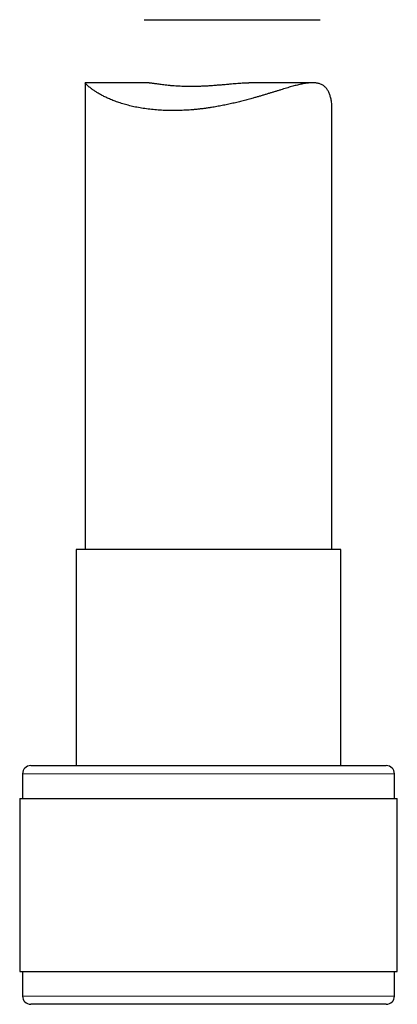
# Model space of a CAD drawing. Header units: millimetres. Extents: x 8 to 817, y 12 to 837.
# Tile 57 of 70: x 597 to 620, y 497 to 557. Entities that reach past the tile are written whole.
import ezdxf

# ---------------------------------------------------------------- set-up
doc = ezdxf.new("R2010")
doc.units = ezdxf.units.MM

msp = doc.modelspace()

# ---------------------------------------------------------------- linework, layer by layer
at = {"color": 7, "linetype": 'Continuous', "lineweight": 30}
for p, q in [((604.631, 556.729), (615.327, 556.729)), ((601.033, 552.894), (601.033, 524.534)), ((604.924, 552.896), (601.036, 552.896)), ((614.867, 552.896), (610.978, 552.896)), ((616.033, 524.534), (616.033, 551.391)), ((600.483, 524.534), (600.483, 511.411)), ((606.207, 524.534), (600.483, 524.534)), ((616.583, 524.534), (606.207, 524.534)), ((616.583, 511.411), (616.583, 524.534)), ((597.233, 510.911), (597.233, 509.411)), ((597.733, 511.411), (605.412, 511.411)), ((605.412, 511.411), (619.333, 511.411)), ((619.833, 509.411), (619.833, 510.911)), ((597.058, 509.411), (597.058, 498.911)), ((597.058, 509.411), (605.217, 509.411)), ((605.217, 509.411), (620.008, 509.411)), ((620.008, 498.911), (620.008, 509.411)), ((597.058, 498.911), (605.217, 498.911)), ((597.233, 498.911), (597.233, 497.411)), ((605.217, 498.911), (620.008, 498.911)), ((619.833, 497.411), (619.833, 498.911)), ((619.333, 496.911), (597.733, 496.911))]:
    msp.add_line(p, q, dxfattribs=at)
at = {"color": 252, "linetype": 'Continuous', "lineweight": 0}
for p, q in [((605.268, 510.911), (597.233, 510.911)), ((619.833, 510.911), (605.268, 510.911)), ((597.233, 497.411), (619.833, 497.411))]:
    msp.add_line(p, q, dxfattribs=at)
at = {"color": 7, "linetype": 'Continuous', "lineweight": 30}
for centre, start, end in [((597.733, 510.911), 90, 180), ((619.333, 510.911), 0, 90), ((597.733, 497.411), 180, 270), ((619.333, 497.411), 270, 0)]:
    msp.add_arc(centre, 0.5, start, end, dxfattribs=at)
for points, knots in [([(616.033, 551.391), (616.033, 551.394), (616.034, 551.436), (616.03, 551.522), (616.021, 551.646), (616.004, 551.771), (615.982, 551.896), (615.954, 552.013), (615.922, 552.121), (615.887, 552.221), (615.846, 552.317), (615.8, 552.408), (615.748, 552.493), (615.69, 552.571), (615.625, 552.641), (615.554, 552.702), (615.477, 552.754), (615.394, 552.798), (615.304, 552.834), (615.208, 552.861), (615.105, 552.881), (614.996, 552.893), (614.881, 552.897), (614.764, 552.894), (614.645, 552.886), (614.526, 552.872), (614.403, 552.854), (614.276, 552.831), (614.144, 552.804), (614.009, 552.774), (613.87, 552.74), (613.727, 552.702), (613.58, 552.662), (613.427, 552.619), (613.267, 552.572), (613.1, 552.522), (612.93, 552.47), (612.756, 552.416), (612.578, 552.361), (612.397, 552.306), (612.214, 552.249), (612.026, 552.192), (611.836, 552.134), (611.643, 552.077), (611.447, 552.02), (611.216, 551.954), (610.948, 551.88), (610.642, 551.799), (610.331, 551.721), (610.014, 551.647), (609.694, 551.576), (609.37, 551.511), (609.042, 551.45), (608.753, 551.402), (608.504, 551.365), (608.295, 551.336), (608.086, 551.31), (607.876, 551.286), (607.667, 551.266), (607.457, 551.248), (607.248, 551.233), (607.039, 551.222), (606.831, 551.213), (606.623, 551.207), (606.417, 551.205), (606.208, 551.206), (605.997, 551.21), (605.785, 551.218), (605.575, 551.229), (605.367, 551.244), (605.162, 551.263), (604.96, 551.285), (604.761, 551.31), (604.565, 551.339), (604.373, 551.371), (604.186, 551.405), (604.005, 551.443), (603.828, 551.483), (603.656, 551.526), (603.488, 551.571), (603.325, 551.618), (603.166, 551.668), (603.013, 551.72), (602.864, 551.773), (602.72, 551.829), (602.586, 551.883), (602.461, 551.937), (602.345, 551.99), (602.233, 552.044), (602.126, 552.098), (602.023, 552.152), (601.925, 552.206), (601.832, 552.26), (601.743, 552.314), (601.659, 552.368), (601.58, 552.42), (601.506, 552.472), (601.441, 552.519), (601.384, 552.562), (601.334, 552.601), (601.287, 552.639), (601.244, 552.675), (601.205, 552.709), (601.17, 552.741), (601.139, 552.771), (601.111, 552.798), (601.088, 552.822), (601.069, 552.844), (601.053, 552.862), (601.042, 552.877), (601.035, 552.889), (601.034, 552.892), (601.034, 552.894)], [0, 0, 0, 0, 0.000742, 0.01107, 0.021428, 0.031785, 0.042166, 0.052555, 0.06143, 0.070312, 0.079224, 0.088135, 0.097099, 0.106063, 0.115093, 0.124145, 0.133057, 0.141991, 0.150997, 0.160003, 0.169089, 0.178176, 0.187329, 0.196499, 0.204793, 0.213099, 0.221442, 0.229785, 0.238166, 0.246548, 0.254962, 0.263377, 0.271822, 0.280267, 0.28927, 0.298273, 0.307306, 0.316339, 0.325402, 0.334464, 0.343554, 0.352644, 0.361761, 0.370879, 0.380024, 0.389169, 0.402801, 0.416457, 0.430138, 0.443847, 0.457583, 0.471348, 0.485142, 0.498968, 0.507643, 0.516319, 0.525027, 0.533735, 0.542476, 0.551217, 0.559993, 0.568769, 0.57758, 0.586392, 0.59524, 0.604088, 0.613435, 0.622793, 0.632189, 0.641585, 0.651024, 0.660464, 0.669946, 0.679428, 0.688953, 0.698477, 0.707839, 0.71721, 0.726613, 0.736017, 0.745457, 0.754897, 0.764372, 0.773847, 0.783356, 0.792865, 0.801447, 0.81003, 0.818636, 0.827242, 0.835871, 0.8445, 0.853153, 0.861806, 0.870483, 0.87916, 0.887862, 0.896565, 0.903829, 0.911093, 0.918374, 0.925654, 0.932954, 0.940253, 0.947572, 0.954892, 0.962235, 0.969577, 0.976946, 0.984315, 0.992623, 1, 1, 1, 1]), ([(604.924, 552.895), (604.933, 552.895), (604.962, 552.895), (605.022, 552.891), (605.106, 552.882), (605.204, 552.869), (605.313, 552.854), (605.437, 552.836), (605.578, 552.816), (605.735, 552.795), (605.904, 552.774), (606.056, 552.757), (606.182, 552.745), (606.303, 552.734), (606.451, 552.722), (606.629, 552.71), (606.815, 552.7), (607.006, 552.693), (607.203, 552.688), (607.377, 552.686), (607.524, 552.686), (607.643, 552.687), (607.764, 552.689), (607.886, 552.692), (608.008, 552.696), (608.132, 552.701), (608.256, 552.706), (608.381, 552.712), (608.506, 552.72), (608.64, 552.728), (608.784, 552.738), (608.937, 552.749), (609.089, 552.761), (609.241, 552.774), (609.392, 552.787), (609.543, 552.8), (609.692, 552.814), (609.856, 552.828), (610.034, 552.844), (610.224, 552.86), (610.41, 552.873), (610.59, 552.885), (610.765, 552.892), (610.894, 552.896), (610.963, 552.895), (610.978, 552.895)], [0, 0, 0, 0, 0.013127, 0.04265, 0.072273, 0.102009, 0.131829, 0.16176, 0.194161, 0.226698, 0.259374, 0.292188, 0.308669, 0.32515, 0.353045, 0.381031, 0.409109, 0.437281, 0.465549, 0.493914, 0.510262, 0.526628, 0.54305, 0.559472, 0.575969, 0.592467, 0.609024, 0.625581, 0.642214, 0.658847, 0.679176, 0.69954, 0.720024, 0.740509, 0.761133, 0.781756, 0.802504, 0.823287, 0.851148, 0.879097, 0.907138, 0.935271, 0.963503, 0.991836, 1, 1, 1, 1])]:
    msp.add_open_spline(points, degree=3, knots=knots, dxfattribs=at)

doc.saveas('drawing.dxf')
